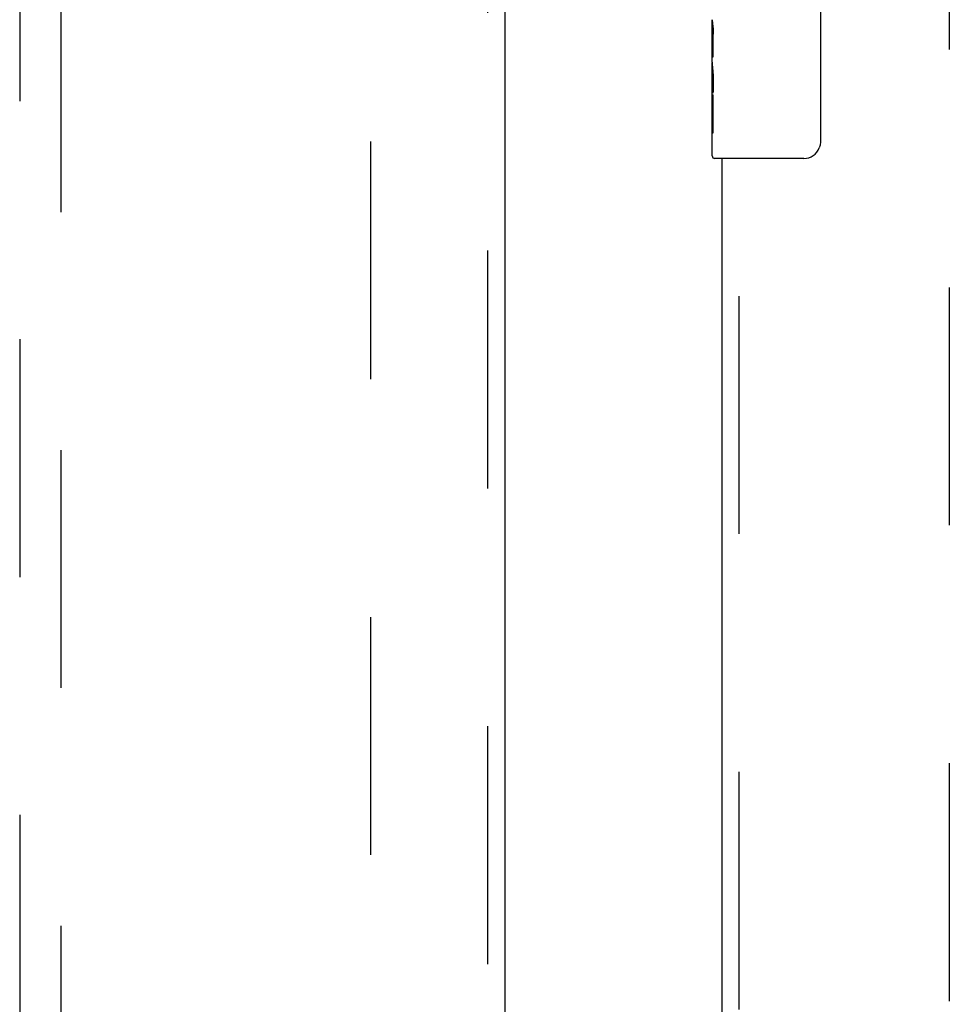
# Model space of a CAD drawing. Header units: inches. Extents: x 0 to 262, y 0 to 169.
# Tile 62 of 83: x 76.38 to 82, y 90.21 to 96.16. Entities that reach past the tile are written whole.
import ezdxf

# ---------------------------------------------------------------- set-up
doc = ezdxf.new("R2010")
doc.units = ezdxf.units.IN
doc.header["$LTSCALE"] = 14.384615
doc.header["$MEASUREMENT"] = 0
doc.linetypes.add('HIDDEN', pattern=[0.2, 0.1, -0.1])
for name, color, linetype in [('DEFAULT_2', 8, 'HIDDEN'), ('MAIN_RH_DOOR_ASSEMBLY', 7, 'CONTINUOUS'), ('SECONDARY_LH_DOOR_ASSEMBLY', 7, 'CONTINUOUS')]:
    doc.layers.add(name, color=color, linetype=linetype)

msp = doc.modelspace()

# ---------------------------------------------------------------- linework, layer by layer
at = {"layer": 'DEFAULT_2', "color": 8, "linetype": 'HIDDEN'}
for p, q in [((78.5024, 56.5889), (78.5024, 117.5589)), ((82.0024, 117.5589), (82.0024, 56.5889))]:
    msp.add_line(p, q, dxfattribs=at)
at = {"layer": 'MAIN_RH_DOOR_ASSEMBLY', "color": 7, "linetype": 'Continuous'}
for p, q in [((81.2223, 96.2239), (81.2223, 95.4239)), ((80.5674, 95.9054), (80.5674, 96.1624)), ((80.5731, 96.1068), (80.5674, 96.1068)), ((80.5743, 95.9391), (80.5743, 96.0754)), ((80.5674, 95.9391), (80.5743, 95.9391)), ((80.5674, 95.3389), (80.5674, 95.9027)), ((80.5689, 95.8762), (80.5674, 95.8762)), ((80.5674, 95.7444), (80.5733, 95.7444)), ((80.5674, 95.7085), (80.5743, 95.7085)), ((80.5743, 95.4781), (80.5743, 95.7085)), ((80.5674, 95.6456), (80.5743, 95.6456)), ((80.5674, 95.4781), (80.5743, 95.4781)), ((81.1224, 95.3239), (80.5824, 95.3239))]:
    msp.add_line(p, q, dxfattribs=at)
at = {"layer": 'MAIN_RH_DOOR_ASSEMBLY', "color": 8, "linetype": 'HIDDEN'}
msp.add_line((80.7314, 78.6689), (80.7314, 95.4789), dxfattribs=at)
at = {"layer": 'MAIN_RH_DOOR_ASSEMBLY', "color": 3, "linetype": 'Continuous'}
msp.add_line((80.6274, 78.8239), (80.6274, 95.3239), dxfattribs=at)
at = {"layer": 'MAIN_RH_DOOR_ASSEMBLY', "color": 7, "linetype": 'Continuous'}
for points in [[(80.5674, 96.1632), (80.5675, 96.1595), (80.5679, 96.1549), (80.5685, 96.1494), (80.5701, 96.1363)], [(80.5701, 96.1363), (80.571, 96.1287), (80.5719, 96.1205), (80.5727, 96.112)], [(80.5727, 96.112), (80.5734, 96.1031), (80.5739, 96.094), (80.5742, 96.0847), (80.5743, 96.0754)], [(80.5674, 95.9054), (80.5675, 95.8973), (80.568, 95.8883), (80.5688, 95.8782)], [(80.5688, 95.8782), (80.5697, 95.8675), (80.5706, 95.8562), (80.5716, 95.8445), (80.5725, 95.8325), (80.5732, 95.8201), (80.5738, 95.8075), (80.5742, 95.7948), (80.5743, 95.7819), (80.5742, 95.7691), (80.5738, 95.7563), (80.5732, 95.7437), (80.5725, 95.7315), (80.5716, 95.7195)], [(81.2223, 95.4239), (81.2221, 95.4176), (81.2215, 95.4114), (81.2206, 95.4053), (81.2193, 95.3993), (81.2176, 95.3934), (81.2156, 95.3877)]]:
    msp.add_lwpolyline(points, dxfattribs=at)
for centre, radius, start, end in [((81.1224, 95.4239), 0.1, 270, 338.80009), ((80.5824, 95.3389), 0.015, 180, 270)]:
    msp.add_arc(centre, radius, start, end, dxfattribs=at)
msp.add_ellipse((80.8304, 95.7398), major_axis=(0.263, 0), ratio=0.432808, start_param=-3.141593, end_param=-2.961605, dxfattribs=at)
at = {"layer": 'SECONDARY_LH_DOOR_ASSEMBLY', "color": 8, "linetype": 'HIDDEN'}
for p, q in [((79.2109, 55.9279), (79.2109, 118.2199)), ((76.3774, 117.2464), (76.3774, 89.2446)), ((76.6274, 89.2446), (76.6274, 117.2464))]:
    msp.add_line(p, q, dxfattribs=at)
at = {"layer": 'SECONDARY_LH_DOOR_ASSEMBLY', "color": 3, "linetype": 'Continuous'}
msp.add_line((79.3149, 55.9279), (79.3149, 118.2199), dxfattribs=at)

doc.saveas('drawing.dxf')
